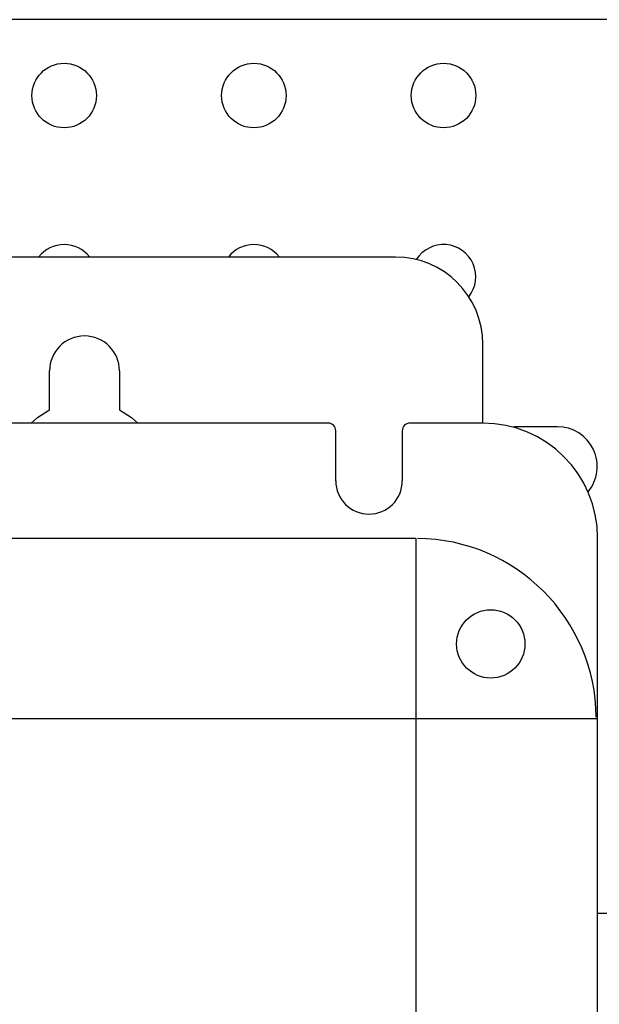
# Model space of a CAD drawing. Header units: inches. Extents: x 481 to 6166, y 980 to 4930.
# Tile 20 of 99: x 1278 to 1355, y 3341 to 3471. Entities that reach past the tile are written whole.
import ezdxf

# ---------------------------------------------------------------- set-up
doc = ezdxf.new("R2010")
doc.units = ezdxf.units.IN
doc.header["$MEASUREMENT"] = 0
doc.layers.add('PWR_0350HP', color=7, linetype='Continuous')

# ---------------------------------------------------------------- blocks, each defined once
blk = doc.blocks.new('FRAME F_FRONT')
at = {"color": 7, "linetype": 'Continuous'}
for p, q in [((191, 1367.05), (-191, 1367.05)), ((202.5, 1345.17), (202.5, 1355.55)), ((145.4, 1346.93), (145.4, 1352.05)), ((154.6, 1352.05), (154.6, 1346.93)), ((143.8, 1345.9), (145.4, 1346.93)), ((154.6, 1346.93), (156.2, 1345.9)), ((142.98, 1345.17), (143.8, 1345.9)), ((156.2, 1345.9), (157.02, 1345.17)), ((182.12, 1345.17), (-182.12, 1345.17)), ((202.5, 1345.17), (192.88, 1345.17)), ((183.12, 1337.55), (183.12, 1344.17)), ((191.88, 1344.17), (191.88, 1337.55)), ((193.68, 1329.97), (-193.68, 1329.97)), ((193.68, 1329.97), (193.68, 151.43)), ((217.62, 1306.2), (-217.62, 1306.2))]:
    blk.add_line(p, q, dxfattribs=at)
at = {"color": 7}
blk.add_line((217.62, 151.35), (217.62, 1330.05), dxfattribs=at)
at = {"color": 7, "linetype": 'Continuous'}
blk.add_circle((203.54, 1316.07), 4.5, dxfattribs=at)
for centre, radius, start, end in [((191, 1355.55), 11.5, 0, 90), ((150, 1352.05), 4.6, 0, 180), ((202.5, 1330.05), 15.12, 0, 90), ((187.5, 1337.55), 4.38, 180, 0), ((193.68, 1306.2), 23.77, 0.4822, 89.5178)]:
    blk.add_arc(centre, radius, start, end, dxfattribs=at)
for centre, major_axis, start_param, end_param in [((182.12, 1344.17), (0.707, 0.707), 5.497939, 7.068431), ((192.88, 1344.17), (-0.707, 0.707), -0.785246, 0.785246)]:
    blk.add_ellipse(centre, major_axis=major_axis, ratio=0.999695, start_param=start_param, end_param=end_param, dxfattribs=at)
blk = doc.blocks.new('TOP_RAIL_FRAME F')
for p, q in [((575.44, 117.77), (336.23, 117.77)), ((435.24, 0), (575.44, 0))]:
    blk.add_line(p, q)
blk.add_lwpolyline([(433.98, 55.53, 0.634892), (429.94, 64.13), (424.94, 64.13, 0.039046), (424.12, 64.07)], format="xyb")
for centre in [(364.94, 107.77), (389.94, 107.77), (414.94, 107.77)]:
    blk.add_circle(centre, 4.25)
for centre, start, end in [((364.94, 83.88), 37.7193, 142.2807), ((389.94, 83.88), 37.7193, 142.2807), ((414.94, 83.88), 321.5809, 147.6792)]:
    blk.add_arc(centre, 4.25, start, end)

msp = doc.modelspace()

# ---------------------------------------------------------------- block references
at = {"layer": 'PWR_0350HP'}
for name, p in [('FRAME F_FRONT', (1136.99, 2072.52)), ('TOP_RAIL_FRAME F', (919.368, 3353.087))]:
    msp.add_blockref(name, p, dxfattribs=at)

doc.saveas('drawing.dxf')
